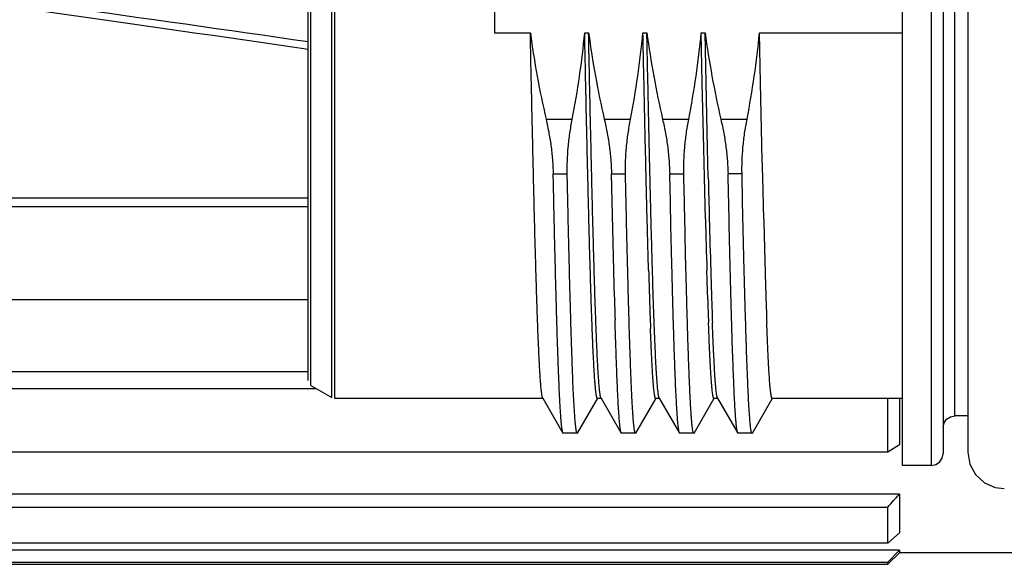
# Model space of a CAD drawing. Header units: millimetres. Extents: x 0 to 2550, y 0 to 1188.
# Tile 84 of 221: x 302.393 to 304.083, y 336.432 to 337.368. Entities that reach past the tile are written whole.
import ezdxf

# ---------------------------------------------------------------- set-up
doc = ezdxf.new("R2010")
doc.units = ezdxf.units.MM
doc.header["$LTSCALE"] = 46.255
for name, color, linetype in [('1613603_PBL13', 7, 'CONTINUOUS'), ('A2600102_ABL17', 7, 'CONTINUOUS'), ('E2030201_ABL12', 7, 'CONTINUOUS'), ('E2030301_ABL18', 7, 'CONTINUOUS'), ('FRONT_VIEW_VBL0', 7, 'CONTINUOUS'), ('R2538000302_HARNESS_PBL19', 7, 'CONTINUOUS')]:
    doc.layers.add(name, color=color, linetype=linetype)

# ---------------------------------------------------------------- blocks, each defined once
blk = doc.blocks.new('1613603_PBL13', base_point=(301.6679, 337.5022))
at = {"layer": '1613603_PBL13', "color": 7}
for p, q in [((302.8879, 337.0611), (301.9833, 337.0611)), ((302.0179, 337.0469), (302.8879, 337.0469)), ((302.8879, 336.8865), (302.2179, 336.8865)), ((302.8879, 336.7626), (302.2379, 336.7626)), ((302.2179, 336.7344), (302.9014, 336.7344)), ((303.8829, 336.6249), (303.8829, 336.7172)), ((303.9029, 336.7172), (303.9029, 336.6377)), ((303.9029, 336.6377), (303.8829, 336.6249)), ((303.8829, 336.6249), (302.2179, 336.6249)), ((303.9029, 336.5527), (302.2379, 336.5527)), ((303.9029, 336.5527), (303.9029, 336.4863)), ((302.2179, 336.5306), (303.8829, 336.5306)), ((303.8829, 336.4686), (303.8829, 336.5306)), ((303.9029, 336.4863), (303.8829, 336.4686)), ((303.8829, 336.4686), (302.2179, 336.4686)), ((303.9029, 336.4567), (302.2379, 336.4567)), ((303.8829, 336.4362), (303.9029, 336.4567)), ((303.9029, 336.4567), (303.9029, 336.4522)), ((303.9029, 336.4522), (303.8829, 336.4322)), ((304.2379, 336.4522), (303.9029, 336.4522)), ((302.0179, 336.4322), (303.8829, 336.4322)), ((302.2179, 336.4362), (303.8829, 336.4362)), ((303.8829, 336.4322), (303.8829, 336.4362))]:
    blk.add_line(p, q, dxfattribs=at)
blk.add_arc((293.2049, 346.222), 14.4202, 317.77293, 317.8913, dxfattribs=at)
for major_axis, start_param, end_param in [((9.1705, -0.9079), 0.878977, 1.001685), ((9.346, -0.9253), 0.894611, 1.009412)]:
    blk.add_ellipse((296.9983, 337.4972), major_axis=major_axis, ratio=0.056424, start_param=start_param, end_param=end_param, dxfattribs=at)
blk = doc.blocks.new('E2030201_ABL12', base_point=(301.6679, 337.5022))
at = {"layer": '1613603_PBL13'}
blk.add_blockref('1613603_PBL13', (301.6679, 337.5022), dxfattribs=at)
blk = doc.blocks.new('R2538000302_HARNESS_PBL19', base_point=(304.0354, 337.5122))
at = {"layer": 'R2538000302_HARNESS_PBL19', "color": 7}
for p, q in [((303.9079, 336.6022), (303.9079, 338.3922)), ((303.9779, 338.3722), (303.9779, 336.6222)), ((304.0204, 338.3697), (304.0204, 336.6247)), ((302.8879, 336.748), (302.8879, 338.2464)), ((303.2079, 337.6494), (303.2079, 337.345)), ((303.2079, 337.345), (303.2694, 337.345)), ((303.3627, 337.345), (303.3694, 337.345)), ((303.4627, 337.345), (303.4694, 337.345)), ((303.5627, 337.345), (303.5694, 337.345)), ((303.5645, 337.2589), (303.5627, 337.345)), ((303.5712, 337.2589), (303.5694, 337.345)), ((303.6627, 337.345), (303.9079, 337.345)), ((303.6645, 337.2589), (303.6627, 337.345)), ((303.567, 337.1472), (303.5645, 337.2589)), ((303.5737, 337.1472), (303.5712, 337.2589)), ((303.6668, 337.1534), (303.6645, 337.2589)), ((303.667, 337.1469), (303.6668, 337.1534)), ((303.5682, 337.0966), (303.567, 337.1472)), ((303.5748, 337.0966), (303.5737, 337.1472)), ((303.6682, 337.0966), (303.667, 337.1469)), ((303.4125, 336.9373), (303.4087, 337.1026)), ((303.5093, 337.0756), (303.5087, 337.1026)), ((303.5328, 337.0967), (303.5327, 337.1026)), ((303.6088, 337.0966), (303.6087, 337.1026)), ((303.6328, 337.0966), (303.6327, 337.1026)), ((303.5333, 337.0756), (303.5328, 337.0967)), ((303.5699, 337.025), (303.5682, 337.0966)), ((303.6104, 337.025), (303.6088, 337.0966)), ((303.6344, 337.025), (303.6328, 337.0966)), ((303.6699, 337.025), (303.6682, 337.0966)), ((303.5097, 337.0576), (303.5093, 337.0756)), ((303.5338, 337.0547), (303.5333, 337.0756)), ((303.5097, 337.0552), (303.5097, 337.0576)), ((303.5098, 337.0492), (303.5097, 337.0552)), ((303.5339, 337.0492), (303.5338, 337.0547)), ((303.5344, 337.0251), (303.5339, 337.0492)), ((303.5345, 337.0234), (303.5344, 337.0251)), ((303.5349, 337.0054), (303.5345, 337.0234)), ((303.5354, 336.983), (303.5349, 337.0054)), ((303.5355, 336.9797), (303.5354, 336.983)), ((303.4126, 336.9352), (303.4125, 336.9373)), ((303.4137, 336.8908), (303.4126, 336.9352)), ((303.5728, 336.9205), (303.5723, 336.9372)), ((303.5729, 336.9177), (303.5728, 336.9205)), ((303.5739, 336.8871), (303.5729, 336.9177)), ((302.8929, 336.7393), (302.9289, 336.7186)), ((303.2913, 336.7172), (302.9339, 336.7172)), ((303.2907, 336.7177), (303.3254, 336.6577)), ((303.3505, 336.6577), (303.3851, 336.7177)), ((303.3846, 336.7172), (303.3842, 336.7175)), ((303.3913, 336.7172), (303.3846, 336.7172)), ((303.3907, 336.7177), (303.4254, 336.6577)), ((303.4505, 336.6577), (303.4851, 336.7177)), ((303.4846, 336.7172), (303.4842, 336.7175)), ((303.4913, 336.7172), (303.4846, 336.7172)), ((303.4907, 336.7177), (303.5254, 336.6577)), ((303.5505, 336.6577), (303.5851, 336.7177)), ((303.5846, 336.7172), (303.5842, 336.7175)), ((303.5913, 336.7172), (303.5846, 336.7172)), ((303.5907, 336.7177), (303.6254, 336.6577)), ((303.6505, 336.6577), (303.6851, 336.7177)), ((303.9079, 336.7172), (303.6846, 336.7172)), ((304.0204, 336.6872), (303.9979, 336.6872)), ((303.3259, 336.6572), (303.3254, 336.6577)), ((303.3499, 336.6572), (303.3259, 336.6572)), ((303.3505, 336.6577), (303.3499, 336.6572)), ((303.4259, 336.6572), (303.4254, 336.6577)), ((303.4499, 336.6572), (303.4259, 336.6572)), ((303.4505, 336.6577), (303.4499, 336.6572)), ((303.5259, 336.6572), (303.5254, 336.6577)), ((303.5499, 336.6572), (303.5259, 336.6572)), ((303.5505, 336.6577), (303.5499, 336.6572)), ((303.6259, 336.6572), (303.6254, 336.6577)), ((303.6499, 336.6572), (303.6259, 336.6572)), ((303.6505, 336.6577), (303.6499, 336.6572)), ((303.9579, 336.6022), (303.9079, 336.6022))]:
    blk.add_line(p, q, dxfattribs=at)
at = {"layer": 'R2538000302_HARNESS_PBL19', "color": 2}
for p, q in [((303.9579, 336.6022), (303.9579, 338.3922)), ((303.9979, 336.6872), (303.9979, 338.3072)), ((302.9289, 336.7186), (302.9289, 338.2759)), ((302.9339, 336.7172), (302.9339, 338.2772)), ((302.8929, 336.7393), (302.8929, 338.2551)), ((303.2964, 337.1966), (303.3413, 337.1966)), ((303.3964, 337.1966), (303.4413, 337.1966)), ((303.4964, 337.1966), (303.5413, 337.1966)), ((303.5964, 337.1966), (303.6413, 337.1966)), ((303.3087, 337.1026), (303.3327, 337.1026)), ((303.4087, 337.1026), (303.4327, 337.1026)), ((303.5087, 337.1026), (303.5327, 337.1026)), ((303.6327, 337.1026), (303.6087, 337.1026))]:
    blk.add_line(p, q, dxfattribs=at)
at = {"layer": 'R2538000302_HARNESS_PBL19', "color": 7}
for points in [[(303.9779, 336.6672), (303.9795, 336.675), (303.9839, 336.6815), (303.9906, 336.6858), (303.9979, 336.6872)], [(303.9579, 336.6022), (303.9652, 336.6036), (303.9719, 336.6079), (303.9763, 336.6144), (303.9779, 336.6222)], [(304.0204, 336.6247), (304.0238, 336.6045), (304.0336, 336.5864), (304.0487, 336.5724), (304.0675, 336.5642), (304.0829, 336.5622)]]:
    blk.add_lwpolyline(points, dxfattribs=at)
for centre, radius, start, end in [((339.1224, 337.9435), 35.5577, 181.36463, 181.48005), ((323.7692, 337.5334), 20.2056, 181.44161, 181.69092), ((331.7445, 337.7488), 28.1772, 181.47182, 181.65059), ((323.8692, 337.5334), 20.2056, 181.44161, 181.69092), ((316.1136, 337.3048), 12.6466, 181.66567, 182.11919), ((315.9524, 337.2925), 12.3785, 181.64497, 181.87662), ((320.142, 337.4241), 16.4769, 181.69358, 181.86762), ((318.8695, 337.3073), 15.4614, 181.54368, 181.68624), ((313.1648, 337.1971), 9.596, 181.85137, 182.08931), ((312.624, 337.1833), 9.0483, 181.87595, 182.1283), ((313.2648, 337.1971), 9.596, 181.85137, 182.08931)]:
    blk.add_arc(centre, radius, start, end, dxfattribs=at)
for points, knots in [([(303.2694, 337.345), (303.2727, 337.3201), (303.2806, 337.2704), (303.2908, 337.2211), (303.2964, 337.1966)], [0, 0, 0, 0, 0.499996, 1, 1, 1, 1]), ([(303.2907, 336.7177), (303.2906, 336.7178), (303.2905, 336.718), (303.2903, 336.7187), (303.29, 336.7196), (303.2897, 336.7211), (303.2893, 336.7228), (303.289, 336.7249), (303.2886, 336.7284), (303.288, 336.7336), (303.2873, 336.7408), (303.2867, 336.7494), (303.286, 336.7592), (303.2853, 336.7704), (303.2847, 336.7828), (303.284, 336.7965), (303.2834, 336.8114), (303.2827, 336.8275), (303.282, 336.8448), (303.2814, 336.8632), (303.2807, 336.8828), (303.28, 336.9034), (303.2794, 336.925), (303.2785, 336.9558), (303.2773, 336.9967), (303.276, 337.0483), (303.2747, 337.103), (303.2734, 337.1605), (303.272, 337.2203), (303.2707, 337.2821), (303.2698, 337.3238), (303.2694, 337.345)], [0, 0, 0, 0, 0.000586, 0.001296, 0.003101, 0.00543, 0.008289, 0.011681, 0.015606, 0.025052, 0.03662, 0.050291, 0.066044, 0.083852, 0.103684, 0.125508, 0.149286, 0.174975, 0.202533, 0.23191, 0.263056, 0.295916, 0.330431, 0.366544, 0.443301, 0.525652, 0.613021, 0.704794, 0.800331, 0.898963, 1, 1, 1, 1]), ([(303.3413, 337.1966), (303.346, 337.2211), (303.3544, 337.2704), (303.3604, 337.3201), (303.3627, 337.345)], [0, 0, 0, 0, 0.500004, 1, 1, 1, 1]), ([(303.3842, 336.7175), (303.3841, 336.7176), (303.384, 336.7177), (303.3838, 336.7181), (303.3836, 336.7185), (303.3834, 336.7193), (303.3831, 336.7204), (303.3828, 336.722), (303.3825, 336.724), (303.3821, 336.7263), (303.3818, 336.729), (303.3815, 336.732), (303.3811, 336.7354), (303.3807, 336.7405), (303.3801, 336.7477), (303.3794, 336.7574), (303.3788, 336.7684), (303.3781, 336.7808), (303.3774, 336.7943), (303.3767, 336.8092), (303.3761, 336.8252), (303.3754, 336.8424), (303.3745, 336.8677), (303.3734, 336.9021), (303.372, 336.9464), (303.3707, 336.9946), (303.3694, 337.0464), (303.368, 337.1014), (303.3667, 337.1592), (303.3653, 337.2194), (303.364, 337.2816), (303.3631, 337.3237), (303.3627, 337.345)], [0, 0, 0, 0, 0.000487, 0.001093, 0.001825, 0.002687, 0.004807, 0.007461, 0.010653, 0.014386, 0.018658, 0.023469, 0.028818, 0.034703, 0.048073, 0.063557, 0.081129, 0.100761, 0.122416, 0.146057, 0.171642, 0.199127, 0.228462, 0.292475, 0.363228, 0.440219, 0.522902, 0.610691, 0.702964, 0.799064, 0.898311, 1, 1, 1, 1]), ([(303.3907, 336.7177), (303.3906, 336.7178), (303.3905, 336.718), (303.3903, 336.7187), (303.39, 336.7196), (303.3897, 336.7211), (303.3893, 336.7228), (303.389, 336.7249), (303.3886, 336.7284), (303.388, 336.7336), (303.3873, 336.7408), (303.3867, 336.7494), (303.386, 336.7592), (303.3853, 336.7704), (303.3847, 336.7828), (303.384, 336.7965), (303.3834, 336.8114), (303.3827, 336.8275), (303.382, 336.8448), (303.3814, 336.8632), (303.3807, 336.8828), (303.38, 336.9034), (303.3794, 336.925), (303.3785, 336.9558), (303.3773, 336.9967), (303.376, 337.0483), (303.3747, 337.103), (303.3734, 337.1605), (303.372, 337.2203), (303.3707, 337.2821), (303.3698, 337.3238), (303.3694, 337.345)], [0, 0, 0, 0, 0.000586, 0.001296, 0.003101, 0.00543, 0.008289, 0.011681, 0.015606, 0.025052, 0.03662, 0.050291, 0.066044, 0.083852, 0.103684, 0.125508, 0.149286, 0.174975, 0.202533, 0.23191, 0.263056, 0.295916, 0.330431, 0.366544, 0.443301, 0.525652, 0.613021, 0.704794, 0.800331, 0.898963, 1, 1, 1, 1]), ([(303.3694, 337.345), (303.3727, 337.3201), (303.3806, 337.2704), (303.3908, 337.2211), (303.3964, 337.1966)], [0, 0, 0, 0, 0.499996, 1, 1, 1, 1]), ([(303.4413, 337.1966), (303.446, 337.2211), (303.4544, 337.2704), (303.4604, 337.3201), (303.4627, 337.345)], [0, 0, 0, 0, 0.500004, 1, 1, 1, 1]), ([(303.4723, 336.9372), (303.4719, 336.9513), (303.4711, 336.9807), (303.4699, 337.0262), (303.4689, 337.0658), (303.4681, 337.0987), (303.4673, 337.1332), (303.4663, 337.1775), (303.4651, 337.232), (303.4639, 337.2881), (303.4631, 337.3259), (303.4627, 337.345)], [0, 0, 0, 0, 0.104429, 0.216093, 0.33436, 0.395759, 0.458553, 0.587964, 0.721854, 0.859461, 1, 1, 1, 1]), ([(303.479, 336.9372), (303.4786, 336.9513), (303.4778, 336.9807), (303.4766, 337.0262), (303.4756, 337.0658), (303.4748, 337.0987), (303.474, 337.1332), (303.473, 337.1775), (303.4718, 337.232), (303.4706, 337.2881), (303.4698, 337.3259), (303.4694, 337.345)], [0, 0, 0, 0, 0.104428, 0.216093, 0.33436, 0.395759, 0.458553, 0.587964, 0.721854, 0.859461, 1, 1, 1, 1]), ([(303.4694, 337.345), (303.4727, 337.3201), (303.4806, 337.2704), (303.4908, 337.2211), (303.4964, 337.1966)], [0, 0, 0, 0, 0.499996, 1, 1, 1, 1]), ([(303.5413, 337.1966), (303.546, 337.2211), (303.5544, 337.2704), (303.5604, 337.3201), (303.5627, 337.345)], [0, 0, 0, 0, 0.500004, 1, 1, 1, 1]), ([(303.5694, 337.345), (303.5727, 337.3201), (303.5806, 337.2704), (303.5908, 337.2211), (303.5964, 337.1966)], [0, 0, 0, 0, 0.499996, 1, 1, 1, 1]), ([(303.6413, 337.1966), (303.646, 337.2211), (303.6544, 337.2704), (303.6604, 337.3201), (303.6627, 337.345)], [0, 0, 0, 0, 0.500004, 1, 1, 1, 1]), ([(303.2964, 337.1966), (303.2983, 337.1886), (303.3016, 337.1726), (303.3053, 337.1488), (303.3077, 337.1255), (303.3085, 337.1101), (303.3087, 337.1026)], [0, 0, 0, 0, 0.259495, 0.515245, 0.763375, 1, 1, 1, 1]), ([(303.3327, 337.1026), (303.3326, 337.1101), (303.3327, 337.1254), (303.3342, 337.1487), (303.3371, 337.1726), (303.3398, 337.1886), (303.3413, 337.1966)], [0, 0, 0, 0, 0.236605, 0.48467, 0.740439, 1, 1, 1, 1]), ([(303.3964, 337.1966), (303.3983, 337.1886), (303.4016, 337.1726), (303.4053, 337.1488), (303.4077, 337.1255), (303.4085, 337.1101), (303.4087, 337.1026)], [0, 0, 0, 0, 0.259495, 0.515245, 0.763375, 1, 1, 1, 1]), ([(303.4327, 337.1026), (303.4326, 337.1101), (303.4327, 337.1254), (303.4342, 337.1487), (303.4371, 337.1726), (303.4398, 337.1886), (303.4413, 337.1966)], [0, 0, 0, 0, 0.236605, 0.48467, 0.740439, 1, 1, 1, 1]), ([(303.4964, 337.1966), (303.4983, 337.1886), (303.5016, 337.1726), (303.5053, 337.1488), (303.5077, 337.1255), (303.5085, 337.1101), (303.5087, 337.1026)], [0, 0, 0, 0, 0.259495, 0.515245, 0.763375, 1, 1, 1, 1]), ([(303.5327, 337.1026), (303.5326, 337.1101), (303.5327, 337.1254), (303.5342, 337.1487), (303.5371, 337.1726), (303.5398, 337.1886), (303.5413, 337.1966)], [0, 0, 0, 0, 0.236605, 0.48467, 0.740439, 1, 1, 1, 1]), ([(303.5964, 337.1966), (303.5983, 337.1886), (303.6016, 337.1726), (303.6053, 337.1488), (303.6077, 337.1255), (303.6085, 337.1101), (303.6087, 337.1026)], [0, 0, 0, 0, 0.259495, 0.515245, 0.763375, 1, 1, 1, 1]), ([(303.6327, 337.1026), (303.6326, 337.1101), (303.6327, 337.1254), (303.6342, 337.1487), (303.6371, 337.1726), (303.6398, 337.1886), (303.6413, 337.1966)], [0, 0, 0, 0, 0.236605, 0.48467, 0.740439, 1, 1, 1, 1]), ([(303.3254, 336.6577), (303.3253, 336.6578), (303.3251, 336.6583), (303.3248, 336.6591), (303.3246, 336.6601), (303.3243, 336.6613), (303.3241, 336.6628), (303.3237, 336.6652), (303.3233, 336.6687), (303.3227, 336.6737), (303.3222, 336.6795), (303.3217, 336.6862), (303.3212, 336.6938), (303.3207, 336.7022), (303.3199, 336.7151), (303.3191, 336.7334), (303.318, 336.7578), (303.317, 336.7853), (303.3159, 336.8159), (303.3149, 336.8494), (303.3139, 336.8857), (303.3128, 336.9247), (303.3118, 336.9661), (303.3107, 337.0098), (303.3097, 337.0555), (303.309, 337.0867), (303.3087, 337.1026)], [0, 0, 0, 0, 0.001387, 0.003246, 0.00559, 0.008427, 0.011758, 0.015587, 0.024737, 0.035873, 0.048989, 0.064071, 0.081107, 0.100077, 0.120962, 0.16839, 0.223191, 0.285132, 0.353948, 0.429345, 0.510999, 0.598558, 0.69165, 0.78987, 0.892802, 1, 1, 1, 1]), ([(303.3499, 336.6572), (303.3499, 336.6572), (303.3498, 336.6572), (303.3497, 336.6573), (303.3495, 336.6575), (303.3494, 336.6577), (303.3493, 336.658), (303.3491, 336.6583), (303.349, 336.6587), (303.3488, 336.6593), (303.3486, 336.6603), (303.3483, 336.6616), (303.348, 336.6632), (303.3478, 336.665), (303.3475, 336.667), (303.3472, 336.6693), (303.3469, 336.6718), (303.3466, 336.6756), (303.3461, 336.6809), (303.3456, 336.6881), (303.3451, 336.6961), (303.3445, 336.7051), (303.344, 336.7149), (303.3432, 336.7299), (303.3423, 336.7507), (303.3413, 336.7782), (303.3402, 336.809), (303.3391, 336.843), (303.3381, 336.88), (303.337, 336.9197), (303.3359, 336.9622), (303.3348, 337.007), (303.3338, 337.0541), (303.3331, 337.0862), (303.3327, 337.1026)], [0, 0, 0, 0, 0.000309, 0.000673, 0.001125, 0.001685, 0.002362, 0.003162, 0.004087, 0.005139, 0.007633, 0.010649, 0.01419, 0.018259, 0.022855, 0.027978, 0.033628, 0.039804, 0.053726, 0.069733, 0.087808, 0.107932, 0.130082, 0.154234, 0.208431, 0.270278, 0.339492, 0.415762, 0.498739, 0.588044, 0.68327, 0.78398, 0.889718, 1, 1, 1, 1]), ([(303.4499, 336.6572), (303.4499, 336.6572), (303.4498, 336.6572), (303.4497, 336.6573), (303.4495, 336.6575), (303.4494, 336.6577), (303.4493, 336.658), (303.4491, 336.6583), (303.449, 336.6587), (303.4488, 336.6593), (303.4486, 336.6603), (303.4483, 336.6616), (303.448, 336.6632), (303.4478, 336.665), (303.4475, 336.667), (303.4472, 336.6693), (303.4469, 336.6718), (303.4466, 336.6756), (303.4461, 336.6809), (303.4456, 336.6881), (303.4451, 336.6961), (303.4445, 336.7051), (303.444, 336.7149), (303.4432, 336.7299), (303.4423, 336.7507), (303.4413, 336.7782), (303.4402, 336.809), (303.4391, 336.843), (303.4381, 336.88), (303.437, 336.9197), (303.4359, 336.9622), (303.4348, 337.007), (303.4338, 337.0541), (303.4331, 337.0862), (303.4327, 337.1026)], [0, 0, 0, 0, 0.000309, 0.000673, 0.001125, 0.001685, 0.002362, 0.003162, 0.004087, 0.005139, 0.007633, 0.010649, 0.01419, 0.018259, 0.022855, 0.027978, 0.033628, 0.039804, 0.053726, 0.069733, 0.087808, 0.107932, 0.130082, 0.154234, 0.208431, 0.270278, 0.339492, 0.415762, 0.498739, 0.588044, 0.68327, 0.78398, 0.889718, 1, 1, 1, 1]), ([(303.5254, 336.6577), (303.5253, 336.6578), (303.5251, 336.6582), (303.5249, 336.6589), (303.5246, 336.6598), (303.5244, 336.6609), (303.5242, 336.6622), (303.5238, 336.6644), (303.5234, 336.6675), (303.5229, 336.6718), (303.5224, 336.6769), (303.522, 336.6828), (303.5215, 336.6894), (303.521, 336.6967), (303.5203, 336.708), (303.5195, 336.724), (303.5185, 336.7452), (303.5176, 336.7693), (303.5166, 336.7961), (303.5156, 336.8255), (303.5147, 336.8574), (303.5137, 336.8916), (303.5128, 336.9281), (303.5114, 336.9809), (303.5105, 337.0215), (303.5098, 337.0492)], [0, 0, 0, 0, 0.001449, 0.003359, 0.005746, 0.008615, 0.01197, 0.015814, 0.024966, 0.036071, 0.049125, 0.064117, 0.081034, 0.099863, 0.120586, 0.16764, 0.222024, 0.283542, 0.351965, 0.42704, 0.508489, 0.596009, 0.689277, 0.787946, 1, 1, 1, 1]), ([(303.615, 336.8473), (303.6146, 336.8606), (303.6138, 336.8883), (303.6127, 336.9313), (303.6115, 336.9772), (303.6108, 337.0088), (303.6104, 337.025)], [0, 0, 0, 0, 0.224657, 0.467059, 0.725955, 1, 1, 1, 1]), ([(303.639, 336.8473), (303.6386, 336.8606), (303.6378, 336.8883), (303.6362, 336.9475), (303.6351, 336.9935), (303.6344, 337.025)], [0, 0, 0, 0, 0.224658, 0.467061, 1, 1, 1, 1]), ([(303.5395, 336.8307), (303.5392, 336.8419), (303.5385, 336.8652), (303.5371, 336.9149), (303.5361, 336.9533), (303.5355, 336.9797)], [0, 0, 0, 0, 0.225583, 0.468099, 1, 1, 1, 1]), ([(303.4907, 336.7177), (303.4906, 336.7178), (303.4905, 336.7181), (303.4903, 336.7186), (303.4901, 336.7191), (303.4899, 336.7201), (303.4896, 336.7216), (303.4892, 336.7236), (303.4889, 336.7261), (303.4885, 336.729), (303.4881, 336.7323), (303.4876, 336.7374), (303.487, 336.7449), (303.4863, 336.7551), (303.4855, 336.7668), (303.4848, 336.78), (303.4841, 336.7948), (303.4834, 336.8111), (303.4826, 336.8288), (303.4819, 336.8479), (303.4812, 336.8683), (303.4802, 336.8983), (303.4795, 336.9213), (303.479, 336.9372)], [0, 0, 0, 0, 0.001854, 0.004136, 0.006858, 0.010028, 0.017725, 0.027248, 0.038602, 0.051788, 0.066803, 0.083643, 0.122765, 0.169081, 0.2225, 0.282911, 0.350193, 0.424205, 0.504793, 0.59179, 0.685011, 0.784262, 1, 1, 1, 1]), ([(303.4254, 336.6577), (303.4253, 336.6578), (303.4252, 336.658), (303.425, 336.6586), (303.4247, 336.6596), (303.4244, 336.6611), (303.424, 336.6629), (303.4237, 336.6651), (303.4234, 336.6676), (303.4231, 336.6705), (303.4226, 336.6751), (303.422, 336.6817), (303.4214, 336.6907), (303.4207, 336.701), (303.4201, 336.7127), (303.4194, 336.7258), (303.4188, 336.7402), (303.4181, 336.7558), (303.4175, 336.7728), (303.4168, 336.791), (303.4159, 336.8177), (303.4152, 336.8383), (303.4148, 336.8524)], [0, 0, 0, 0, 0.00188, 0.004182, 0.010095, 0.017793, 0.027296, 0.03861, 0.051739, 0.066679, 0.083428, 0.12233, 0.168388, 0.221528, 0.281662, 0.348691, 0.422503, 0.502972, 0.589963, 0.683327, 0.782902, 1, 1, 1, 1]), ([(303.5842, 336.7175), (303.5841, 336.7175), (303.584, 336.7177), (303.5838, 336.7181), (303.5836, 336.7187), (303.5833, 336.7197), (303.583, 336.7209), (303.5827, 336.7223), (303.5823, 336.7247), (303.5819, 336.7282), (303.5813, 336.7332), (303.5808, 336.7391), (303.5802, 336.7459), (303.5797, 336.7537), (303.5791, 336.7624), (303.5786, 336.772), (303.578, 336.7824), (303.5772, 336.7981), (303.5763, 336.8198), (303.5756, 336.8378), (303.5752, 336.8473)], [0, 0, 0, 0, 0.001909, 0.004212, 0.010068, 0.017657, 0.027012, 0.038151, 0.051082, 0.082329, 0.120751, 0.166322, 0.218996, 0.278717, 0.345418, 0.41902, 0.499435, 0.586565, 0.78054, 1, 1, 1, 1]), ([(303.5907, 336.7177), (303.5906, 336.7179), (303.5904, 336.7183), (303.5901, 336.7192), (303.5899, 336.7202), (303.5896, 336.7215), (303.5893, 336.723), (303.5889, 336.7255), (303.5885, 336.7291), (303.5879, 336.7342), (303.5874, 336.7402), (303.5868, 336.747), (303.5863, 336.7548), (303.5857, 336.7634), (303.585, 336.7767), (303.5841, 336.7954), (303.583, 336.8202), (303.5823, 336.8379), (303.5819, 336.8473)], [0, 0, 0, 0, 0.004969, 0.011588, 0.019909, 0.029954, 0.041733, 0.055253, 0.087515, 0.126731, 0.17287, 0.225884, 0.285717, 0.3523, 0.425558, 0.591753, 0.783535, 1, 1, 1, 1]), ([(303.6254, 336.6577), (303.6253, 336.6578), (303.6252, 336.658), (303.625, 336.6586), (303.6247, 336.6596), (303.6244, 336.661), (303.6241, 336.6628), (303.6237, 336.6649), (303.6234, 336.6674), (303.6231, 336.6702), (303.6226, 336.6747), (303.6221, 336.6811), (303.6214, 336.6898), (303.6208, 336.6999), (303.6201, 336.7113), (303.6195, 336.724), (303.6189, 336.738), (303.6182, 336.7533), (303.6176, 336.7698), (303.6169, 336.7875), (303.616, 336.8135), (303.6154, 336.8335), (303.615, 336.8473)], [0, 0, 0, 0, 0.0019, 0.00422, 0.010166, 0.017892, 0.027418, 0.03875, 0.051892, 0.066842, 0.083596, 0.122498, 0.168542, 0.221659, 0.281762, 0.348755, 0.422528, 0.502963, 0.589924, 0.68327, 0.782842, 1, 1, 1, 1]), ([(303.6499, 336.6572), (303.6499, 336.6572), (303.6497, 336.6573), (303.6496, 336.6574), (303.6494, 336.6577), (303.6492, 336.658), (303.6491, 336.6584), (303.6489, 336.659), (303.6487, 336.6596), (303.6485, 336.6606), (303.6482, 336.6622), (303.6478, 336.6643), (303.6475, 336.6668), (303.6472, 336.6697), (303.6468, 336.6729), (303.6465, 336.6766), (303.6462, 336.6806), (303.6457, 336.6867), (303.6451, 336.6953), (303.6444, 336.7066), (303.6438, 336.7195), (303.6431, 336.7337), (303.6424, 336.7494), (303.6417, 336.7664), (303.641, 336.7848), (303.6401, 336.8119), (303.6394, 336.8329), (303.639, 336.8473)], [0, 0, 0, 0, 0.000931, 0.002106, 0.003658, 0.005645, 0.008094, 0.011018, 0.014426, 0.018322, 0.027593, 0.038843, 0.052078, 0.067296, 0.084496, 0.103673, 0.124818, 0.147924, 0.199982, 0.259757, 0.327145, 0.402022, 0.484253, 0.573687, 0.670162, 0.773498, 1, 1, 1, 1]), ([(303.6846, 336.7172), (303.6845, 336.7172), (303.6844, 336.7172), (303.6843, 336.7174), (303.6841, 336.7175), (303.684, 336.7178), (303.6838, 336.718), (303.6837, 336.7184), (303.6835, 336.7188), (303.6833, 336.7195), (303.6831, 336.7206), (303.6828, 336.722), (303.6825, 336.7237), (303.6822, 336.7257), (303.6819, 336.7279), (303.6816, 336.7303), (303.6813, 336.7331), (303.6809, 336.7372), (303.6804, 336.743), (303.6799, 336.7508), (303.6793, 336.7595), (303.6787, 336.7693), (303.6781, 336.78), (303.6776, 336.7916), (303.677, 336.8042), (303.6762, 336.8229), (303.6756, 336.8374), (303.6752, 336.8473)], [0, 0, 0, 0, 0.001143, 0.002488, 0.004165, 0.006242, 0.008754, 0.011722, 0.015157, 0.019066, 0.028326, 0.039527, 0.052679, 0.067787, 0.084853, 0.103874, 0.124846, 0.147767, 0.199426, 0.258792, 0.325793, 0.400344, 0.482347, 0.571694, 0.668266, 0.771935, 1, 1, 1, 1]), ([(303.4842, 336.7175), (303.4841, 336.7175), (303.484, 336.7177), (303.4838, 336.718), (303.4836, 336.7186), (303.4833, 336.7195), (303.4831, 336.7206), (303.4828, 336.722), (303.4824, 336.7241), (303.482, 336.7274), (303.4814, 336.732), (303.4809, 336.7375), (303.4804, 336.7438), (303.4799, 336.7509), (303.4793, 336.7589), (303.4788, 336.7677), (303.4783, 336.7773), (303.4775, 336.7918), (303.4766, 336.8118), (303.476, 336.8283), (303.4756, 336.8371)], [0, 0, 0, 0, 0.001974, 0.004338, 0.010305, 0.017988, 0.027424, 0.038631, 0.051617, 0.082938, 0.121392, 0.166957, 0.219593, 0.279249, 0.345865, 0.419371, 0.499685, 0.586718, 0.780549, 1, 1, 1, 1]), ([(303.5499, 336.6572), (303.5499, 336.6572), (303.5498, 336.6573), (303.5496, 336.6574), (303.5494, 336.6576), (303.5493, 336.6579), (303.5491, 336.6583), (303.5489, 336.6588), (303.5488, 336.6594), (303.5485, 336.6603), (303.5483, 336.6617), (303.5479, 336.6636), (303.5476, 336.6659), (303.5473, 336.6685), (303.547, 336.6715), (303.5467, 336.6748), (303.5463, 336.6785), (303.5459, 336.6841), (303.5453, 336.6919), (303.5447, 336.7022), (303.544, 336.7139), (303.5434, 336.7269), (303.5427, 336.7412), (303.5421, 336.7568), (303.5414, 336.7736), (303.5405, 336.7984), (303.5399, 336.8176), (303.5395, 336.8307)], [0, 0, 0, 0, 0.000968, 0.002173, 0.003744, 0.005744, 0.008199, 0.011125, 0.014532, 0.018424, 0.027678, 0.038901, 0.0521, 0.067277, 0.084428, 0.10355, 0.124638, 0.147682, 0.199611, 0.259257, 0.326528, 0.401311, 0.483485, 0.572911, 0.669442, 0.772917, 1, 1, 1, 1])]:
    blk.add_open_spline(points, degree=3, knots=knots, dxfattribs=at)
blk = doc.blocks.new('E2030301_ABL18', base_point=(304.0354, 337.5122))
at = {"layer": 'R2538000302_HARNESS_PBL19'}
blk.add_blockref('R2538000302_HARNESS_PBL19', (304.0354, 337.5122), dxfattribs=at)
blk = doc.blocks.new('A2600102_ABL17', base_point=(304.2879, 336.4822))
at = {"layer": 'E2030301_ABL18'}
blk.add_blockref('E2030301_ABL18', (304.0354, 337.5122), dxfattribs=at)
blk = doc.blocks.new('FRONT_VIEW_VBL0', base_point=(316.0372, 288.6387))
at = {"layer": 'A2600102_ABL17'}
blk.add_blockref('A2600102_ABL17', (304.2879, 336.4822), dxfattribs=at)
at = {"layer": 'E2030201_ABL12'}
blk.add_blockref('E2030201_ABL12', (301.6679, 337.5022), dxfattribs=at)

msp = doc.modelspace()

# ---------------------------------------------------------------- block references
at = {"layer": 'FRONT_VIEW_VBL0'}
msp.add_blockref('FRONT_VIEW_VBL0', (316.0372, 288.6387), dxfattribs=at)

doc.saveas('drawing.dxf')
